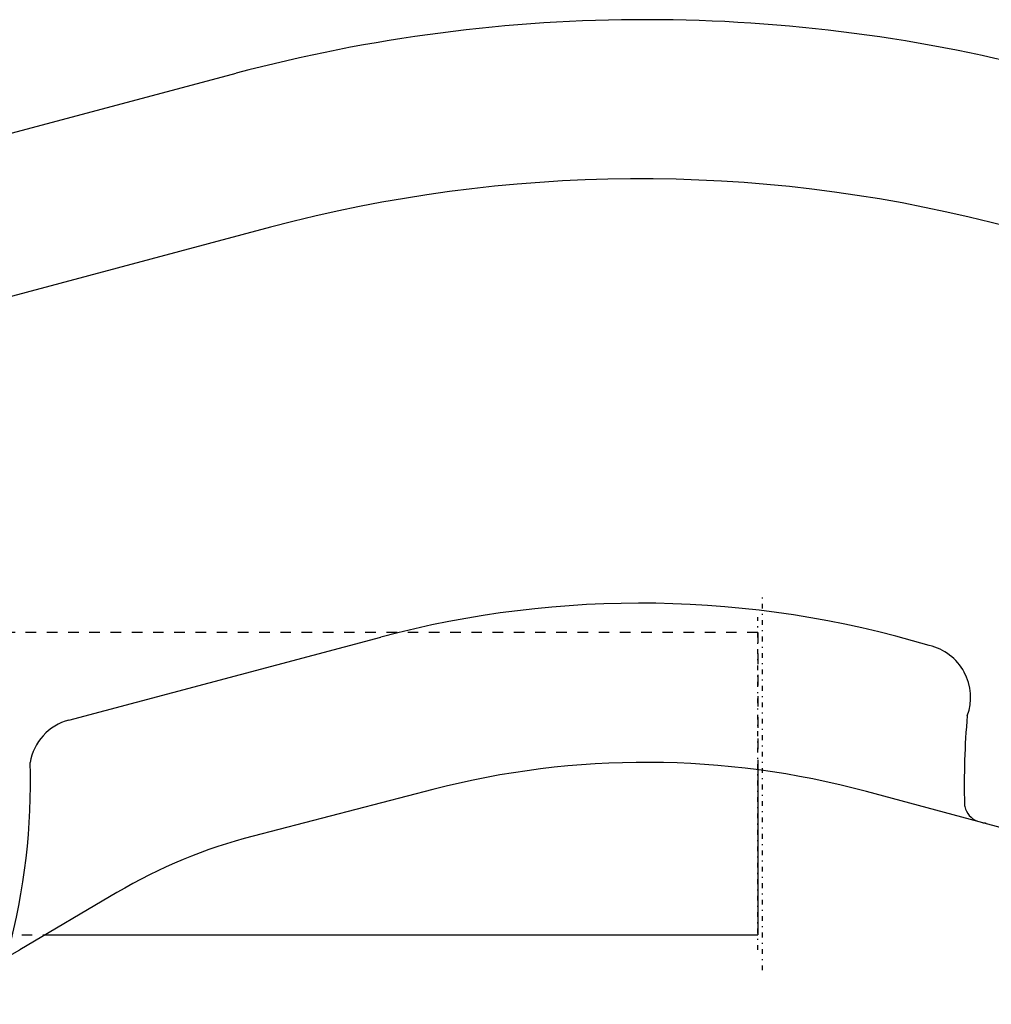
# Model space of a CAD drawing. Extents: x -394 to 171, y -70 to 72.
# Tile 10 of 11: x -160 to -68, y -21 to 72. Entities that reach past the tile are written whole.
import ezdxf

# ---------------------------------------------------------------- set-up
doc = ezdxf.new("R2010")
doc.units = 0
doc.linetypes.add('CENTER', pattern=[1.5, 0.45, -0.5, 0.05, -0.5])
doc.linetypes.add('DASHED', pattern=[2, 1, -1])
for name, color, linetype in [('AM_0', 7, 'CONTINUOUS'), ('AM_3', 7, 'DASHED'), ('AM_7', 7, 'CENTER')]:
    doc.layers.add(name, color=color, linetype=linetype)

msp = doc.modelspace()

# ---------------------------------------------------------------- linework, layer by layer
at = {"layer": 'AM_0', "color": 7, "linetype": 'CONTINUOUS'}
for p, q in [((-231.325, 42.518), (-139.606, 66.947)), ((-136.373, 52.431), (-172.9, 42.679)), ((-54.426, 49.333), (-68.451, 52.879)), ((-155.386, 5.982), (-125.975, 13.807)), ((-90.45, 1.302), (-90.45, -14.25)), ((-121.078, -0.561), (-138.009, -4.95)), ((-62.764, -5.441), (-80.223, -0.745)), ((-69, -3.71), (-69, -3.764)), ((-150.858, -10.281), (-160.012, -15.679)), ((-157.668, -14.25), (-90.45, -14.25))]:
    msp.add_line(p, q, dxfattribs=at)
for centre, radius, start, end in [((-101, -78), 150, 74.98736, 104.9144), ((-101.55, -78), 135, 75.80752, 104.94844), ((-101.55, -78), 95, 73.32759, 104.89813), ((-75.4, 8.13), 5, 339.66381, 77.22711), ((-154.1, 1.15), 5, 104.89813, 170.53265), ((0, 0), 71, 174.83448, 181.58842), ((-220, 0), 61, 344.90364, 1.85298), ((-101, -78), 80, 74.94668, 104.53558), ((-69.973, -1.94), 1, 181.58842, 193.31918), ((-69, -1.71), 2, 193.31921, 247.48077), ((-69, -1.71), 2, 262.4126, 270), ((-125.46, -53.35), 50, 104.53558, 120.52763), ((-185.41, 27.39), 50, 285.43835, 300.52763)]:
    msp.add_arc(centre, radius, start, end, dxfattribs=at)
at = {"layer": 'AM_3', "color": 6, "linetype": 'DASHED'}
for p, q in [((-90.45, 14.25), (-220, 14.25)), ((-90.45, 14.25), (-90.45, 1.302)), ((-165.825, -14.25), (-157.668, -14.25))]:
    msp.add_line(p, q, dxfattribs=at)
at = {"layer": 'AM_7', "color": 4, "linetype": 'CENTER'}
for p, q in [((-90, -17.6), (-90, 17.6)), ((-90.45, -15.675), (-90.45, 15.675))]:
    msp.add_line(p, q, dxfattribs=at)

doc.saveas('drawing.dxf')
